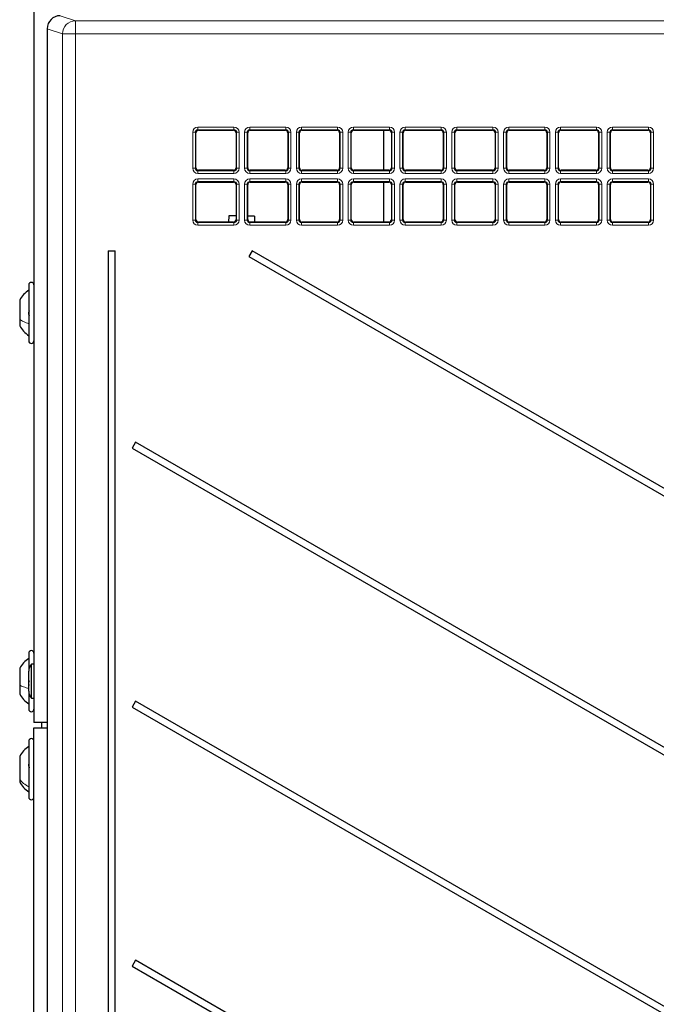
# Paper-space layout 'Blatt3' of a CAD drawing. Header units: millimetres. Extents: x 5 to 418, y 2 to 292.
# Tile 34 of 75: x 70 to 91, y 183 to 215. Entities that reach past the tile are written whole.
import ezdxf

# ---------------------------------------------------------------- set-up
doc = ezdxf.new("R2010")
doc.units = ezdxf.units.MM

psp = doc.layouts.new('Blatt3')

# ---------------------------------------------------------------- linework, layer by layer
at = {"color": 7, "linetype": 'Continuous', "lineweight": 25}
for p, q in [((70.6638, 240.8309), (70.6638, 192.4976)), ((71.091, 214.8277), (71.091, 129.0008)), ((71.091, 214.8277), (71.091, 214.8277)), ((75.8748, 210.3526), (75.8748, 211.4759)), ((75.958, 211.5591), (77.0812, 211.5591)), ((77.1645, 211.4759), (77.1645, 210.3526)), ((77.5415, 210.3526), (77.5415, 211.4759)), ((77.6247, 211.5591), (78.7479, 211.5591)), ((78.8311, 211.4759), (78.8311, 210.3526)), ((79.2081, 210.3526), (79.2081, 211.4759)), ((79.2913, 211.5591), (80.4146, 211.5591)), ((80.4978, 211.4759), (80.4978, 210.3526)), ((80.8748, 210.3526), (80.8748, 211.4759)), ((80.958, 211.5591), (82.0812, 211.5591)), ((81.9138, 211.5591), (81.9138, 210.2694)), ((82.1645, 211.4759), (82.1645, 210.3526)), ((82.5415, 210.3526), (82.5415, 211.4759)), ((82.6247, 211.5591), (83.7479, 211.5591)), ((83.8311, 211.4759), (83.8311, 210.3526)), ((84.2081, 210.3526), (84.2081, 211.4759)), ((84.2913, 211.5591), (85.4146, 211.5591)), ((85.4978, 211.4759), (85.4978, 210.3526)), ((85.8748, 210.3526), (85.8748, 211.4759)), ((85.958, 211.5591), (87.0812, 211.5591)), ((87.1645, 211.4759), (87.1645, 210.3526)), ((87.5415, 210.3526), (87.5415, 211.4759)), ((87.6247, 211.5591), (88.7479, 211.5591)), ((88.8311, 211.4759), (88.8311, 210.3526)), ((89.2081, 210.3526), (89.2081, 211.4759)), ((89.2913, 211.5591), (90.4146, 211.5591)), ((90.4978, 211.4759), (90.4978, 210.3526)), ((77.0812, 210.2694), (75.958, 210.2694)), ((78.7479, 210.2694), (77.6247, 210.2694)), ((80.4146, 210.2694), (79.2913, 210.2694)), ((82.0812, 210.2694), (80.958, 210.2694)), ((83.7479, 210.2694), (82.6247, 210.2694)), ((85.4146, 210.2694), (84.2913, 210.2694)), ((87.0812, 210.2694), (85.958, 210.2694)), ((88.7479, 210.2694), (87.6247, 210.2694)), ((90.4146, 210.2694), (89.2913, 210.2694)), ((75.8748, 208.686), (75.8748, 209.8092)), ((75.958, 209.8924), (77.0812, 209.8924)), ((77.1645, 209.8092), (77.1645, 208.686)), ((77.5415, 208.686), (77.5415, 209.8092)), ((77.6247, 209.8924), (78.7479, 209.8924)), ((78.8311, 209.8092), (78.8311, 208.686)), ((79.2081, 208.686), (79.2081, 209.8092)), ((79.2913, 209.8924), (80.4146, 209.8924)), ((80.4978, 209.8092), (80.4978, 208.686)), ((80.8748, 208.686), (80.8748, 209.8092)), ((80.958, 209.8924), (82.0812, 209.8924)), ((81.9138, 209.8924), (81.9138, 208.6028)), ((82.1645, 209.8092), (82.1645, 208.686)), ((82.5415, 208.686), (82.5415, 209.8092)), ((82.6247, 209.8924), (83.7479, 209.8924)), ((83.8311, 209.8092), (83.8311, 208.686)), ((84.2081, 208.686), (84.2081, 209.8092)), ((84.2913, 209.8924), (85.4146, 209.8924)), ((85.4978, 209.8092), (85.4978, 208.686)), ((85.8748, 208.686), (85.8748, 209.8092)), ((85.958, 209.8924), (87.0812, 209.8924)), ((87.1645, 209.8092), (87.1645, 208.686)), ((87.5415, 208.686), (87.5415, 209.8092)), ((87.6247, 209.8924), (88.7479, 209.8924)), ((88.8311, 209.8092), (88.8311, 208.686)), ((89.2081, 208.686), (89.2081, 209.8092)), ((89.2913, 209.8924), (90.4146, 209.8924)), ((90.4978, 209.8092), (90.4978, 208.686)), ((77.0812, 208.6028), (75.958, 208.6028)), ((76.9285, 208.8022), (76.9263, 208.6028)), ((77.1645, 208.7995), (76.9285, 208.8022)), ((77.7618, 208.7928), (77.5415, 208.7953)), ((78.7479, 208.6028), (77.6247, 208.6028)), ((77.7618, 208.7928), (77.7597, 208.6028)), ((80.4146, 208.6028), (79.2913, 208.6028)), ((82.0812, 208.6028), (80.958, 208.6028)), ((83.7479, 208.6028), (82.6247, 208.6028)), ((85.4146, 208.6028), (84.2913, 208.6028)), ((87.0812, 208.6028), (85.958, 208.6028)), ((88.7479, 208.6028), (87.6247, 208.6028)), ((90.4146, 208.6028), (89.2913, 208.6028)), ((73.0535, 207.6809), (73.0535, 145.0142)), ((73.0535, 207.6809), (73.274, 207.6809)), ((73.274, 145.0142), (73.274, 207.6809)), ((77.688, 207.6809), (77.5797, 207.4933)), ((110.1369, 188.9466), (77.688, 207.6809)), ((77.5797, 207.4933), (110.0285, 188.7589)), ((70.4971, 206.5809), (70.4971, 205.2518)), ((70.2055, 206.0934), (70.2055, 205.4842)), ((70.2055, 205.4842), (70.2055, 205.2684)), ((70.4971, 205.2518), (70.4971, 204.7809)), ((73.9324, 201.5162), (73.824, 201.3285)), ((73.824, 201.3285), (104.5927, 183.5642)), ((104.701, 183.7519), (73.9324, 201.5162)), ((70.4971, 194.7309), (70.4971, 194.155)), ((70.2055, 194.2434), (70.2055, 193.7002)), ((70.6638, 194.3751), (70.5805, 194.3751)), ((70.5805, 193.8681), (70.5805, 194.3751)), ((70.4971, 193.853), (70.4971, 194.1546)), ((70.2055, 193.7002), (70.2055, 193.4184)), ((70.4971, 193.5072), (70.4971, 193.853)), ((70.5805, 193.2867), (70.5805, 193.8681)), ((70.4971, 193.5072), (70.4971, 192.9309)), ((70.5805, 193.2867), (70.6638, 193.2867)), ((73.9324, 193.1828), (73.824, 192.9952)), ((73.824, 192.9952), (96.2285, 180.0599)), ((96.3369, 180.2476), (73.9324, 193.1828)), ((71.091, 192.4976), (70.6638, 192.4976)), ((70.9138, 192.3309), (70.9138, 192.4976)), ((70.6638, 144.8309), (70.6638, 192.3309)), ((70.6638, 192.3309), (71.091, 192.3309)), ((70.4971, 191.8976), (70.4971, 190.2993)), ((70.2055, 191.4101), (70.2055, 190.6775)), ((70.2055, 190.6775), (70.2055, 190.5851)), ((70.4971, 190.2993), (70.4971, 190.0976)), ((73.9324, 184.8495), (73.824, 184.6619)), ((96.3369, 171.9142), (73.9324, 184.8495)), ((73.824, 184.6619), (96.2285, 171.7266))]:
    psp.add_line(p, q, dxfattribs=at)
at = {"color": 7, "linetype": 'Continuous', "lineweight": 18}
for p, q in [((71.5078, 215.2441), (71.9999, 215.0802)), ((71.9999, 214.6636), (71.9999, 215.0802)), ((71.9999, 215.0802), (112.3001, 215.0802)), ((71.5838, 214.6636), (71.091, 214.8277)), ((71.091, 214.8277), (71.091, 129.0008)), ((71.9999, 214.6636), (71.5838, 214.6636)), ((71.5838, 144.1004), (71.5838, 214.6636)), ((71.9999, 214.6636), (71.9999, 144.1004)), ((112.3001, 214.6636), (71.9999, 214.6636)), ((75.7739, 210.3349), (75.7739, 211.4936)), ((75.7739, 211.4936), (75.8571, 211.4936)), ((75.8571, 211.4936), (75.8571, 210.3349)), ((75.8748, 211.4759), (75.8571, 211.4936)), ((75.9403, 211.66), (77.0989, 211.66)), ((75.9403, 211.66), (75.9403, 211.5768)), ((77.0989, 211.5768), (75.9403, 211.5768)), ((75.9403, 211.5768), (75.958, 211.5591)), ((77.0812, 211.5591), (77.0989, 211.5768)), ((77.0989, 211.66), (77.0989, 211.5768)), ((77.1821, 211.4936), (77.1645, 211.4759)), ((77.1821, 211.4936), (77.2654, 211.4936)), ((77.1821, 210.3349), (77.1821, 211.4936)), ((77.2654, 211.4936), (77.2654, 210.3349)), ((77.4405, 210.3349), (77.4405, 211.4936)), ((77.4405, 211.4936), (77.5238, 211.4936)), ((77.5238, 211.4936), (77.5238, 210.3349)), ((77.5415, 211.4759), (77.5238, 211.4936)), ((77.607, 211.66), (78.7656, 211.66)), ((77.607, 211.66), (77.607, 211.5768)), ((78.7656, 211.5768), (77.607, 211.5768)), ((77.607, 211.5768), (77.6247, 211.5591)), ((78.7479, 211.5591), (78.7656, 211.5768)), ((78.7656, 211.66), (78.7656, 211.5768)), ((78.8488, 211.4936), (78.8311, 211.4759)), ((78.8488, 211.4936), (78.932, 211.4936)), ((78.8488, 210.3349), (78.8488, 211.4936)), ((78.932, 211.4936), (78.932, 210.3349)), ((79.1072, 210.3349), (79.1072, 211.4936)), ((79.1072, 211.4936), (79.1904, 211.4936)), ((79.1904, 211.4936), (79.1904, 210.3349)), ((79.2081, 211.4759), (79.1904, 211.4936)), ((79.2736, 211.66), (80.4323, 211.66)), ((79.2736, 211.66), (79.2736, 211.5768)), ((80.4323, 211.5768), (79.2736, 211.5768)), ((79.2736, 211.5768), (79.2913, 211.5591)), ((80.4146, 211.5591), (80.4323, 211.5768)), ((80.4323, 211.66), (80.4323, 211.5768)), ((80.5155, 211.4936), (80.4978, 211.4759)), ((80.5155, 211.4936), (80.5987, 211.4936)), ((80.5155, 210.3349), (80.5155, 211.4936)), ((80.5987, 211.4936), (80.5987, 210.3349)), ((80.7739, 210.3349), (80.7739, 211.4936)), ((80.7739, 211.4936), (80.8571, 211.4936)), ((80.8571, 211.4936), (80.8571, 210.3349)), ((80.8748, 211.4759), (80.8571, 211.4936)), ((80.9403, 211.66), (82.0989, 211.66)), ((80.9403, 211.66), (80.9403, 211.5768)), ((82.0989, 211.5768), (80.9403, 211.5768)), ((80.9403, 211.5768), (80.958, 211.5591)), ((82.0812, 211.5591), (82.0989, 211.5768)), ((82.0989, 211.66), (82.0989, 211.5768)), ((82.1821, 211.4936), (82.1645, 211.4759)), ((82.1821, 211.4936), (82.2654, 211.4936)), ((82.1821, 210.3349), (82.1821, 211.4936)), ((82.2654, 211.4936), (82.2654, 210.3349)), ((82.4405, 210.3349), (82.4405, 211.4936)), ((82.4405, 211.4936), (82.5238, 211.4936)), ((82.5238, 211.4936), (82.5238, 210.3349)), ((82.5415, 211.4759), (82.5238, 211.4936)), ((82.607, 211.66), (83.7656, 211.66)), ((82.607, 211.66), (82.607, 211.5768)), ((83.7656, 211.5768), (82.607, 211.5768)), ((82.607, 211.5768), (82.6247, 211.5591)), ((83.7479, 211.5591), (83.7656, 211.5768)), ((83.7656, 211.66), (83.7656, 211.5768)), ((83.8488, 211.4936), (83.8311, 211.4759)), ((83.8488, 211.4936), (83.932, 211.4936)), ((83.8488, 210.3349), (83.8488, 211.4936)), ((83.932, 211.4936), (83.932, 210.3349)), ((84.1072, 210.3349), (84.1072, 211.4936)), ((84.1072, 211.4936), (84.1904, 211.4936)), ((84.1904, 211.4936), (84.1904, 210.3349)), ((84.2081, 211.4759), (84.1904, 211.4936)), ((84.2736, 211.66), (85.4323, 211.66)), ((84.2736, 211.66), (84.2736, 211.5768)), ((85.4323, 211.5768), (84.2736, 211.5768)), ((84.2736, 211.5768), (84.2913, 211.5591)), ((85.4146, 211.5591), (85.4323, 211.5768)), ((85.4323, 211.66), (85.4323, 211.5768)), ((85.5155, 211.4936), (85.4978, 211.4759)), ((85.5155, 211.4936), (85.5987, 211.4936)), ((85.5155, 210.3349), (85.5155, 211.4936)), ((85.5987, 211.4936), (85.5987, 210.3349)), ((85.7739, 210.3349), (85.7739, 211.4936)), ((85.7739, 211.4936), (85.8571, 211.4936)), ((85.8571, 211.4936), (85.8571, 210.3349)), ((85.8748, 211.4759), (85.8571, 211.4936)), ((85.9403, 211.66), (87.0989, 211.66)), ((85.9403, 211.66), (85.9403, 211.5768)), ((87.0989, 211.5768), (85.9403, 211.5768)), ((85.9403, 211.5768), (85.958, 211.5591)), ((87.0812, 211.5591), (87.0989, 211.5768)), ((87.0989, 211.66), (87.0989, 211.5768)), ((87.1821, 211.4936), (87.1645, 211.4759)), ((87.1821, 211.4936), (87.2654, 211.4936)), ((87.1821, 210.3349), (87.1821, 211.4936)), ((87.2654, 211.4936), (87.2654, 210.3349)), ((87.4405, 210.3349), (87.4405, 211.4936)), ((87.4405, 211.4936), (87.5238, 211.4936)), ((87.5238, 211.4936), (87.5238, 210.3349)), ((87.5415, 211.4759), (87.5238, 211.4936)), ((87.607, 211.66), (88.7656, 211.66)), ((87.607, 211.66), (87.607, 211.5768)), ((88.7656, 211.5768), (87.607, 211.5768)), ((87.607, 211.5768), (87.6247, 211.5591)), ((88.7479, 211.5591), (88.7656, 211.5768)), ((88.7656, 211.66), (88.7656, 211.5768)), ((88.8488, 211.4936), (88.8311, 211.4759)), ((88.8488, 211.4936), (88.932, 211.4936)), ((88.8488, 210.3349), (88.8488, 211.4936)), ((88.932, 211.4936), (88.932, 210.3349)), ((89.1072, 210.3349), (89.1072, 211.4936)), ((89.1072, 211.4936), (89.1904, 211.4936)), ((89.1904, 211.4936), (89.1904, 210.3349)), ((89.2081, 211.4759), (89.1904, 211.4936)), ((89.2736, 211.66), (90.4323, 211.66)), ((89.2736, 211.66), (89.2736, 211.5768)), ((90.4323, 211.5768), (89.2736, 211.5768)), ((89.2736, 211.5768), (89.2913, 211.5591)), ((90.4146, 211.5591), (90.4323, 211.5768)), ((90.4323, 211.66), (90.4323, 211.5768)), ((90.5155, 211.4936), (90.4978, 211.4759)), ((90.5155, 211.4936), (90.5987, 211.4936)), ((90.5155, 210.3349), (90.5155, 211.4936)), ((90.5987, 211.4936), (90.5987, 210.3349)), ((75.7739, 210.3349), (75.8571, 210.3349)), ((75.8571, 210.3349), (75.8748, 210.3526)), ((75.958, 210.2694), (75.9403, 210.2517)), ((75.9403, 210.2517), (77.0989, 210.2517)), ((75.9403, 210.2517), (75.9403, 210.1685)), ((77.0989, 210.1685), (75.9403, 210.1685)), ((77.0989, 210.2517), (77.0812, 210.2694)), ((77.0989, 210.2517), (77.0989, 210.1685)), ((77.1645, 210.3526), (77.1821, 210.3349)), ((77.1821, 210.3349), (77.2654, 210.3349)), ((77.4405, 210.3349), (77.5238, 210.3349)), ((77.5238, 210.3349), (77.5415, 210.3526)), ((77.6247, 210.2694), (77.607, 210.2517)), ((77.607, 210.2517), (77.607, 210.1685)), ((77.607, 210.2517), (78.7656, 210.2517)), ((78.7656, 210.1685), (77.607, 210.1685)), ((78.7656, 210.2517), (78.7479, 210.2694)), ((78.7656, 210.2517), (78.7656, 210.1685)), ((78.8311, 210.3526), (78.8488, 210.3349)), ((78.8488, 210.3349), (78.932, 210.3349)), ((79.1072, 210.3349), (79.1904, 210.3349)), ((79.1904, 210.3349), (79.2081, 210.3526)), ((79.2913, 210.2694), (79.2736, 210.2517)), ((79.2736, 210.2517), (80.4323, 210.2517)), ((79.2736, 210.2517), (79.2736, 210.1685)), ((80.4323, 210.1685), (79.2736, 210.1685)), ((80.4323, 210.2517), (80.4146, 210.2694)), ((80.4323, 210.2517), (80.4323, 210.1685)), ((80.4978, 210.3526), (80.5155, 210.3349)), ((80.5155, 210.3349), (80.5987, 210.3349)), ((80.7739, 210.3349), (80.8571, 210.3349)), ((80.8571, 210.3349), (80.8748, 210.3526)), ((80.958, 210.2694), (80.9403, 210.2517)), ((80.9403, 210.2517), (80.9403, 210.1685)), ((80.9403, 210.2517), (82.0989, 210.2517)), ((82.0989, 210.1685), (80.9403, 210.1685)), ((82.0989, 210.2517), (82.0812, 210.2694)), ((82.0989, 210.2517), (82.0989, 210.1685)), ((82.1645, 210.3526), (82.1821, 210.3349)), ((82.1821, 210.3349), (82.2654, 210.3349)), ((82.4405, 210.3349), (82.5238, 210.3349)), ((82.5238, 210.3349), (82.5415, 210.3526)), ((82.6247, 210.2694), (82.607, 210.2517)), ((82.607, 210.2517), (83.7656, 210.2517)), ((82.607, 210.2517), (82.607, 210.1685)), ((83.7656, 210.1685), (82.607, 210.1685)), ((83.7656, 210.2517), (83.7479, 210.2694)), ((83.7656, 210.2517), (83.7656, 210.1685)), ((83.8311, 210.3526), (83.8488, 210.3349)), ((83.8488, 210.3349), (83.932, 210.3349)), ((84.1072, 210.3349), (84.1904, 210.3349)), ((84.1904, 210.3349), (84.2081, 210.3526)), ((84.2913, 210.2694), (84.2736, 210.2517)), ((84.2736, 210.2517), (85.4323, 210.2517)), ((84.2736, 210.2517), (84.2736, 210.1685)), ((85.4323, 210.1685), (84.2736, 210.1685)), ((85.4323, 210.2517), (85.4146, 210.2694)), ((85.4323, 210.2517), (85.4323, 210.1685)), ((85.4978, 210.3526), (85.5155, 210.3349)), ((85.5155, 210.3349), (85.5987, 210.3349)), ((85.7739, 210.3349), (85.8571, 210.3349)), ((85.8571, 210.3349), (85.8748, 210.3526)), ((85.958, 210.2694), (85.9403, 210.2517)), ((85.9403, 210.2517), (85.9403, 210.1685)), ((85.9403, 210.2517), (87.0989, 210.2517)), ((87.0989, 210.1685), (85.9403, 210.1685)), ((87.0989, 210.2517), (87.0812, 210.2694)), ((87.0989, 210.2517), (87.0989, 210.1685)), ((87.1645, 210.3526), (87.1821, 210.3349)), ((87.1821, 210.3349), (87.2654, 210.3349)), ((87.4405, 210.3349), (87.5238, 210.3349)), ((87.5238, 210.3349), (87.5415, 210.3526)), ((87.6247, 210.2694), (87.607, 210.2517)), ((87.607, 210.2517), (88.7656, 210.2517)), ((87.607, 210.2517), (87.607, 210.1685)), ((88.7656, 210.1685), (87.607, 210.1685)), ((88.7656, 210.2517), (88.7479, 210.2694)), ((88.7656, 210.2517), (88.7656, 210.1685)), ((88.8311, 210.3526), (88.8488, 210.3349)), ((88.8488, 210.3349), (88.932, 210.3349)), ((89.1072, 210.3349), (89.1904, 210.3349)), ((89.1904, 210.3349), (89.2081, 210.3526)), ((89.2913, 210.2694), (89.2736, 210.2517)), ((89.2736, 210.2517), (89.2736, 210.1685)), ((89.2736, 210.2517), (90.4323, 210.2517)), ((90.4323, 210.1685), (89.2736, 210.1685)), ((90.4323, 210.2517), (90.4146, 210.2694)), ((90.4323, 210.2517), (90.4323, 210.1685)), ((90.4978, 210.3526), (90.5155, 210.3349)), ((90.5155, 210.3349), (90.5987, 210.3349)), ((75.7739, 208.6683), (75.7739, 209.8269)), ((75.7739, 209.8269), (75.8571, 209.8269)), ((75.8571, 209.8269), (75.8571, 208.6683)), ((75.8748, 209.8092), (75.8571, 209.8269)), ((75.9403, 209.9933), (77.0989, 209.9933)), ((75.9403, 209.9101), (75.9403, 209.9933)), ((77.0989, 209.9101), (75.9403, 209.9101)), ((75.9403, 209.9101), (75.958, 209.8924)), ((77.0812, 209.8924), (77.0989, 209.9101)), ((77.0989, 209.9101), (77.0989, 209.9933)), ((77.1821, 209.8269), (77.1645, 209.8092)), ((77.1821, 208.6683), (77.1821, 209.8269)), ((77.1821, 209.8269), (77.2654, 209.8269)), ((77.2654, 209.8269), (77.2654, 208.6683)), ((77.4405, 208.6683), (77.4405, 209.8269)), ((77.4405, 209.8269), (77.5238, 209.8269)), ((77.5238, 209.8269), (77.5238, 208.6683)), ((77.5415, 209.8092), (77.5238, 209.8269)), ((77.607, 209.9933), (78.7656, 209.9933)), ((77.607, 209.9933), (77.607, 209.9101)), ((78.7656, 209.9101), (77.607, 209.9101)), ((77.607, 209.9101), (77.6247, 209.8924)), ((78.7479, 209.8924), (78.7656, 209.9101)), ((78.7656, 209.9933), (78.7656, 209.9101)), ((78.8488, 209.8269), (78.8311, 209.8092)), ((78.8488, 209.8269), (78.932, 209.8269)), ((78.8488, 208.6683), (78.8488, 209.8269)), ((78.932, 209.8269), (78.932, 208.6683)), ((79.1072, 208.6683), (79.1072, 209.8269)), ((79.1072, 209.8269), (79.1904, 209.8269)), ((79.1904, 209.8269), (79.1904, 208.6683)), ((79.2081, 209.8092), (79.1904, 209.8269)), ((79.2736, 209.9933), (80.4323, 209.9933)), ((79.2736, 209.9933), (79.2736, 209.9101)), ((80.4323, 209.9101), (79.2736, 209.9101)), ((79.2736, 209.9101), (79.2913, 209.8924)), ((80.4146, 209.8924), (80.4323, 209.9101)), ((80.4323, 209.9933), (80.4323, 209.9101)), ((80.5155, 209.8269), (80.4978, 209.8092)), ((80.5155, 208.6683), (80.5155, 209.8269)), ((80.5155, 209.8269), (80.5987, 209.8269)), ((80.5987, 209.8269), (80.5987, 208.6683)), ((80.7739, 208.6683), (80.7739, 209.8269)), ((80.7739, 209.8269), (80.8571, 209.8269)), ((80.8571, 209.8269), (80.8571, 208.6683)), ((80.8748, 209.8092), (80.8571, 209.8269)), ((80.9403, 209.9933), (82.0989, 209.9933)), ((80.9403, 209.9933), (80.9403, 209.9101)), ((82.0989, 209.9101), (80.9403, 209.9101)), ((80.9403, 209.9101), (80.958, 209.8924)), ((82.0812, 209.8924), (82.0989, 209.9101)), ((82.0989, 209.9933), (82.0989, 209.9101)), ((82.1821, 209.8269), (82.1645, 209.8092)), ((82.1821, 209.8269), (82.2654, 209.8269)), ((82.1821, 208.6683), (82.1821, 209.8269)), ((82.2654, 209.8269), (82.2654, 208.6683)), ((82.4405, 208.6683), (82.4405, 209.8269)), ((82.4405, 209.8269), (82.5238, 209.8269)), ((82.5238, 209.8269), (82.5238, 208.6683)), ((82.5415, 209.8092), (82.5238, 209.8269)), ((82.607, 209.9933), (83.7656, 209.9933)), ((82.607, 209.9933), (82.607, 209.9101)), ((83.7656, 209.9101), (82.607, 209.9101)), ((82.607, 209.9101), (82.6247, 209.8924)), ((83.7479, 209.8924), (83.7656, 209.9101)), ((83.7656, 209.9933), (83.7656, 209.9101)), ((83.8488, 209.8269), (83.8311, 209.8092)), ((83.8488, 209.8269), (83.932, 209.8269)), ((83.8488, 208.6683), (83.8488, 209.8269)), ((83.932, 209.8269), (83.932, 208.6683)), ((84.1072, 208.6683), (84.1072, 209.8269)), ((84.1072, 209.8269), (84.1904, 209.8269)), ((84.1904, 209.8269), (84.1904, 208.6683)), ((84.2081, 209.8092), (84.1904, 209.8269)), ((84.2736, 209.9933), (85.4323, 209.9933)), ((84.2736, 209.9933), (84.2736, 209.9101)), ((85.4323, 209.9101), (84.2736, 209.9101)), ((84.2736, 209.9101), (84.2913, 209.8924)), ((85.4146, 209.8924), (85.4323, 209.9101)), ((85.4323, 209.9933), (85.4323, 209.9101)), ((85.5155, 209.8269), (85.4978, 209.8092)), ((85.5155, 209.8269), (85.5987, 209.8269)), ((85.5155, 208.6683), (85.5155, 209.8269)), ((85.5987, 209.8269), (85.5987, 208.6683)), ((85.7739, 208.6683), (85.7739, 209.8269)), ((85.7739, 209.8269), (85.8571, 209.8269)), ((85.8571, 209.8269), (85.8571, 208.6683)), ((85.8748, 209.8092), (85.8571, 209.8269)), ((85.9403, 209.9933), (87.0989, 209.9933)), ((85.9403, 209.9933), (85.9403, 209.9101)), ((87.0989, 209.9101), (85.9403, 209.9101)), ((85.9403, 209.9101), (85.958, 209.8924)), ((87.0812, 209.8924), (87.0989, 209.9101)), ((87.0989, 209.9933), (87.0989, 209.9101)), ((87.1821, 209.8269), (87.1645, 209.8092)), ((87.1821, 209.8269), (87.2654, 209.8269)), ((87.1821, 208.6683), (87.1821, 209.8269)), ((87.2654, 209.8269), (87.2654, 208.6683)), ((87.4405, 208.6683), (87.4405, 209.8269)), ((87.4405, 209.8269), (87.5238, 209.8269)), ((87.5238, 209.8269), (87.5238, 208.6683)), ((87.5415, 209.8092), (87.5238, 209.8269)), ((87.607, 209.9933), (88.7656, 209.9933)), ((87.607, 209.9933), (87.607, 209.9101)), ((88.7656, 209.9101), (87.607, 209.9101)), ((87.607, 209.9101), (87.6247, 209.8924)), ((88.7479, 209.8924), (88.7656, 209.9101)), ((88.7656, 209.9933), (88.7656, 209.9101)), ((88.8488, 209.8269), (88.8311, 209.8092)), ((88.8488, 209.8269), (88.932, 209.8269)), ((88.8488, 208.6683), (88.8488, 209.8269)), ((88.932, 209.8269), (88.932, 208.6683)), ((89.1072, 208.6683), (89.1072, 209.8269)), ((89.1072, 209.8269), (89.1904, 209.8269)), ((89.1904, 209.8269), (89.1904, 208.6683)), ((89.2081, 209.8092), (89.1904, 209.8269)), ((89.2736, 209.9933), (90.4323, 209.9933)), ((89.2736, 209.9933), (89.2736, 209.9101)), ((90.4323, 209.9101), (89.2736, 209.9101)), ((89.2736, 209.9101), (89.2913, 209.8924)), ((90.4146, 209.8924), (90.4323, 209.9101)), ((90.4323, 209.9933), (90.4323, 209.9101)), ((90.5155, 209.8269), (90.4978, 209.8092)), ((90.5155, 208.6683), (90.5155, 209.8269)), ((90.5155, 209.8269), (90.5987, 209.8269)), ((90.5987, 209.8269), (90.5987, 208.6683)), ((75.7739, 208.6683), (75.8571, 208.6683)), ((75.8571, 208.6683), (75.8748, 208.686)), ((75.958, 208.6028), (75.9403, 208.5851)), ((75.9403, 208.5018), (75.9403, 208.5851)), ((75.9403, 208.5851), (77.0989, 208.5851)), ((77.0989, 208.5018), (75.9403, 208.5018)), ((77.0989, 208.5851), (77.0812, 208.6028)), ((77.0989, 208.5018), (77.0989, 208.5851)), ((77.1645, 208.686), (77.1821, 208.6683)), ((77.1821, 208.6683), (77.2654, 208.6683)), ((77.4405, 208.6683), (77.5238, 208.6683)), ((77.5238, 208.6683), (77.5415, 208.686)), ((77.6247, 208.6028), (77.607, 208.5851)), ((77.607, 208.5851), (78.7656, 208.5851)), ((77.607, 208.5851), (77.607, 208.5018)), ((78.7656, 208.5018), (77.607, 208.5018)), ((78.7656, 208.5851), (78.7479, 208.6028)), ((78.7656, 208.5851), (78.7656, 208.5018)), ((78.8311, 208.686), (78.8488, 208.6683)), ((78.8488, 208.6683), (78.932, 208.6683)), ((79.1072, 208.6683), (79.1904, 208.6683)), ((79.1904, 208.6683), (79.2081, 208.686)), ((79.2913, 208.6028), (79.2736, 208.5851)), ((79.2736, 208.5851), (80.4323, 208.5851)), ((79.2736, 208.5851), (79.2736, 208.5018)), ((80.4323, 208.5018), (79.2736, 208.5018)), ((80.4323, 208.5851), (80.4146, 208.6028)), ((80.4323, 208.5851), (80.4323, 208.5018)), ((80.4978, 208.686), (80.5155, 208.6683)), ((80.5155, 208.6683), (80.5987, 208.6683)), ((80.7739, 208.6683), (80.8571, 208.6683)), ((80.8571, 208.6683), (80.8748, 208.686)), ((80.958, 208.6028), (80.9403, 208.5851)), ((80.9403, 208.5851), (80.9403, 208.5018)), ((80.9403, 208.5851), (82.0989, 208.5851)), ((82.0989, 208.5018), (80.9403, 208.5018)), ((82.0989, 208.5851), (82.0812, 208.6028)), ((82.0989, 208.5851), (82.0989, 208.5018)), ((82.1645, 208.686), (82.1821, 208.6683)), ((82.1821, 208.6683), (82.2654, 208.6683)), ((82.4405, 208.6683), (82.5238, 208.6683)), ((82.5238, 208.6683), (82.5415, 208.686)), ((82.6247, 208.6028), (82.607, 208.5851)), ((82.607, 208.5851), (83.7656, 208.5851)), ((82.607, 208.5851), (82.607, 208.5018)), ((83.7656, 208.5018), (82.607, 208.5018)), ((83.7656, 208.5851), (83.7479, 208.6028)), ((83.7656, 208.5851), (83.7656, 208.5018)), ((83.8311, 208.686), (83.8488, 208.6683)), ((83.8488, 208.6683), (83.932, 208.6683)), ((84.1072, 208.6683), (84.1904, 208.6683)), ((84.1904, 208.6683), (84.2081, 208.686)), ((84.2913, 208.6028), (84.2736, 208.5851)), ((84.2736, 208.5851), (85.4323, 208.5851)), ((84.2736, 208.5851), (84.2736, 208.5018)), ((85.4323, 208.5018), (84.2736, 208.5018)), ((85.4323, 208.5851), (85.4146, 208.6028)), ((85.4323, 208.5851), (85.4323, 208.5018)), ((85.4978, 208.686), (85.5155, 208.6683)), ((85.5155, 208.6683), (85.5987, 208.6683)), ((85.7739, 208.6683), (85.8571, 208.6683)), ((85.8571, 208.6683), (85.8748, 208.686)), ((85.958, 208.6028), (85.9403, 208.5851)), ((85.9403, 208.5851), (87.0989, 208.5851)), ((85.9403, 208.5851), (85.9403, 208.5018)), ((87.0989, 208.5018), (85.9403, 208.5018)), ((87.0989, 208.5851), (87.0812, 208.6028)), ((87.0989, 208.5851), (87.0989, 208.5018)), ((87.1645, 208.686), (87.1821, 208.6683)), ((87.1821, 208.6683), (87.2654, 208.6683)), ((87.4405, 208.6683), (87.5238, 208.6683)), ((87.5238, 208.6683), (87.5415, 208.686)), ((87.6247, 208.6028), (87.607, 208.5851)), ((87.607, 208.5851), (88.7656, 208.5851)), ((87.607, 208.5851), (87.607, 208.5018)), ((88.7656, 208.5018), (87.607, 208.5018)), ((88.7656, 208.5851), (88.7479, 208.6028)), ((88.7656, 208.5851), (88.7656, 208.5018)), ((88.8311, 208.686), (88.8488, 208.6683)), ((88.8488, 208.6683), (88.932, 208.6683)), ((89.1072, 208.6683), (89.1904, 208.6683)), ((89.1904, 208.6683), (89.2081, 208.686)), ((89.2913, 208.6028), (89.2736, 208.5851)), ((89.2736, 208.5851), (89.2736, 208.5018)), ((89.2736, 208.5851), (90.4323, 208.5851)), ((90.4323, 208.5018), (89.2736, 208.5018)), ((90.4323, 208.5851), (90.4146, 208.6028)), ((90.4323, 208.5851), (90.4323, 208.5018)), ((90.4978, 208.686), (90.5155, 208.6683)), ((90.5155, 208.6683), (90.5987, 208.6683))]:
    psp.add_line(p, q, dxfattribs=at)
psp.add_arc((72.0006, 214.6634), 0.4168, 90.09622, 179.97363, dxfattribs=at)
at = {"color": 7, "linetype": 'Continuous', "lineweight": 25}
for centre, radius, start, end in [((70.5805, 206.5809), 0.0833, 0, 180), ((71.042, 205.6259), 0.9583, 124.65152, 150.8011), ((71.042, 205.7359), 0.9583, 209.1989, 235.34848), ((70.5805, 204.7809), 0.0833, 180, 0), ((71.042, 193.7759), 0.9583, 124.65152, 150.8011), ((70.5805, 194.7309), 0.0833, 0, 180), ((70.8305, 194.1546), 0.3333, 138.59038, 180), ((71.042, 193.8859), 0.9583, 209.1989, 235.34848), ((70.8305, 193.5072), 0.3333, 180, 221.40962), ((70.5805, 192.9309), 0.0833, 180, 0), ((71.042, 190.9426), 0.9583, 124.65152, 150.8011), ((70.5805, 191.8976), 0.0833, 0, 180), ((71.042, 191.0526), 0.9583, 209.1989, 235.34848), ((70.5805, 190.0976), 0.0833, 180, 0)]:
    psp.add_arc(centre, radius, start, end, dxfattribs=at)
for centre, major_axis, ratio, start_param, end_param in [((71.5082, 214.8274), (0.3958, -0.1318), 0.9987209, 1.8927601, 3.462643), ((75.9582, 211.4756), (0.0591, -0.0591), 0.9972647, 2.357564, 3.9256213), ((77.081, 211.4756), (-0.0591, -0.0591), 0.9972647, 2.357564, 3.9256213), ((77.6249, 211.4756), (0.0591, -0.0591), 0.9972647, 2.357564, 3.9256213), ((78.7477, 211.4756), (-0.0591, -0.0591), 0.9972647, 2.357564, 3.9256213), ((79.2916, 211.4756), (0.0591, -0.0591), 0.9972647, 2.357564, 3.9256213), ((80.4143, 211.4756), (-0.0591, -0.0591), 0.9972647, 2.357564, 3.9256213), ((80.9582, 211.4756), (0.0591, -0.0591), 0.9972647, 2.357564, 3.9256213), ((82.081, 211.4756), (-0.0591, -0.0591), 0.9972647, 2.357564, 3.9256213), ((82.6249, 211.4756), (0.0591, -0.0591), 0.9972647, 2.357564, 3.9256213), ((83.7477, 211.4756), (-0.0591, -0.0591), 0.9972647, 2.357564, 3.9256213), ((84.2916, 211.4756), (0.0591, -0.0591), 0.9972647, 2.357564, 3.9256213), ((85.4143, 211.4756), (-0.0591, -0.0591), 0.9972647, 2.357564, 3.9256213), ((85.9582, 211.4756), (0.0591, -0.0591), 0.9972647, 2.357564, 3.9256213), ((87.081, 211.4756), (-0.0591, -0.0591), 0.9972647, 2.357564, 3.9256213), ((87.6249, 211.4756), (0.0591, -0.0591), 0.9972647, 2.357564, 3.9256213), ((88.7477, 211.4756), (-0.0591, -0.0591), 0.9972647, 2.357564, 3.9256213), ((89.2916, 211.4756), (0.0591, -0.0591), 0.9972647, 2.357564, 3.9256213), ((90.4143, 211.4756), (-0.0591, -0.0591), 0.9972647, 2.357564, 3.9256213), ((75.9582, 210.3529), (0.0591, 0.0591), 0.9972647, 2.357564, 3.9256213), ((77.081, 210.3529), (-0.0591, 0.0591), 0.9972647, 2.357564, 3.9256213), ((77.6249, 210.3529), (0.0591, 0.0591), 0.9972647, 2.357564, 3.9256213), ((78.7477, 210.3529), (-0.0591, 0.0591), 0.9972647, 2.357564, 3.9256213), ((79.2916, 210.3529), (0.0591, 0.0591), 0.9972647, 2.357564, 3.9256213), ((80.4143, 210.3529), (-0.0591, 0.0591), 0.9972647, 2.357564, 3.9256213), ((80.9582, 210.3529), (0.0591, 0.0591), 0.9972647, 2.357564, 3.9256213), ((82.081, 210.3529), (-0.0591, 0.0591), 0.9972647, 2.357564, 3.9256213), ((82.6249, 210.3529), (0.0591, 0.0591), 0.9972647, 2.357564, 3.9256213), ((83.7477, 210.3529), (-0.0591, 0.0591), 0.9972647, 2.357564, 3.9256213), ((84.2916, 210.3529), (0.0591, 0.0591), 0.9972647, 2.357564, 3.9256213), ((85.4143, 210.3529), (-0.0591, 0.0591), 0.9972647, 2.357564, 3.9256213), ((85.9582, 210.3529), (0.0591, 0.0591), 0.9972647, 2.357564, 3.9256213), ((87.081, 210.3529), (-0.0591, 0.0591), 0.9972647, 2.357564, 3.9256213), ((87.6249, 210.3529), (0.0591, 0.0591), 0.9972647, 2.357564, 3.9256213), ((88.7477, 210.3529), (-0.0591, 0.0591), 0.9972647, 2.357564, 3.9256213), ((89.2916, 210.3529), (0.0591, 0.0591), 0.9972647, 2.357564, 3.9256213), ((90.4143, 210.3529), (-0.0591, 0.0591), 0.9972647, 2.357564, 3.9256213), ((75.9582, 209.809), (0.0591, -0.0591), 0.9972647, 2.357564, 3.9256213), ((77.081, 209.809), (-0.0591, -0.0591), 0.9972647, 2.357564, 3.9256213), ((77.6249, 209.809), (0.0591, -0.0591), 0.9972647, 2.357564, 3.9256213), ((78.7477, 209.809), (-0.0591, -0.0591), 0.9972647, 2.357564, 3.9256213), ((79.2916, 209.809), (0.0591, -0.0591), 0.9972647, 2.357564, 3.9256213), ((80.4143, 209.809), (-0.0591, -0.0591), 0.9972647, 2.357564, 3.9256213), ((80.9582, 209.809), (0.0591, -0.0591), 0.9972647, 2.357564, 3.9256213), ((82.081, 209.809), (-0.0591, -0.0591), 0.9972647, 2.357564, 3.9256213), ((82.6249, 209.809), (0.0591, -0.0591), 0.9972647, 2.357564, 3.9256213), ((83.7477, 209.809), (-0.0591, -0.0591), 0.9972647, 2.357564, 3.9256213), ((84.2916, 209.809), (0.0591, -0.0591), 0.9972647, 2.357564, 3.9256213), ((85.4143, 209.809), (-0.0591, -0.0591), 0.9972647, 2.357564, 3.9256213), ((85.9582, 209.809), (0.0591, -0.0591), 0.9972647, 2.357564, 3.9256213), ((87.081, 209.809), (-0.0591, -0.0591), 0.9972647, 2.357564, 3.9256213), ((87.6249, 209.809), (0.0591, -0.0591), 0.9972647, 2.357564, 3.9256213), ((88.7477, 209.809), (-0.0591, -0.0591), 0.9972647, 2.357564, 3.9256213), ((89.2916, 209.809), (0.0591, -0.0591), 0.9972647, 2.357564, 3.9256213), ((90.4143, 209.809), (-0.0591, -0.0591), 0.9972647, 2.357564, 3.9256213), ((75.9582, 208.6862), (0.0591, 0.0591), 0.9972647, 2.357564, 3.9256213), ((77.081, 208.6862), (-0.0591, 0.0591), 0.9972647, 2.357564, 3.9256213), ((77.6249, 208.6862), (0.0591, 0.0591), 0.9972647, 2.357564, 3.9256213), ((78.7477, 208.6862), (-0.0591, 0.0591), 0.9972647, 2.357564, 3.9256213), ((79.2916, 208.6862), (0.0591, 0.0591), 0.9972647, 2.357564, 3.9256213), ((80.4143, 208.6862), (-0.0591, 0.0591), 0.9972647, 2.357564, 3.9256213), ((80.9582, 208.6862), (0.0591, 0.0591), 0.9972647, 2.357564, 3.9256213), ((82.081, 208.6862), (-0.0591, 0.0591), 0.9972647, 2.357564, 3.9256213), ((82.6249, 208.6862), (0.0591, 0.0591), 0.9972647, 2.357564, 3.9256213), ((83.7477, 208.6862), (-0.0591, 0.0591), 0.9972647, 2.357564, 3.9256213), ((84.2916, 208.6862), (0.0591, 0.0591), 0.9972647, 2.357564, 3.9256213), ((85.4143, 208.6862), (-0.0591, 0.0591), 0.9972647, 2.357564, 3.9256213), ((85.9582, 208.6862), (0.0591, 0.0591), 0.9972647, 2.357564, 3.9256213), ((87.081, 208.6862), (-0.0591, 0.0591), 0.9972647, 2.357564, 3.9256213), ((87.6249, 208.6862), (0.0591, 0.0591), 0.9972647, 2.357564, 3.9256213), ((88.7477, 208.6862), (-0.0591, 0.0591), 0.9972647, 2.357564, 3.9256213), ((89.2916, 208.6862), (0.0591, 0.0591), 0.9972647, 2.357564, 3.9256213), ((90.4143, 208.6862), (-0.0591, 0.0591), 0.9972647, 2.357564, 3.9256213)]:
    psp.add_ellipse(centre, major_axis=major_axis, ratio=ratio, start_param=start_param, end_param=end_param, dxfattribs=at)
at = {"color": 7, "linetype": 'Continuous', "lineweight": 18}
for centre, major_axis, ratio, start_param, end_param in [((75.9408, 211.4931), (0.1182, -0.1182), 0.9972647, 2.357564, 3.9256213), ((75.9408, 211.4931), (0.0594, -0.0594), 0.9918461, 2.357564, 3.9256213), ((77.0985, 211.4931), (-0.1182, -0.1182), 0.9972647, 2.357564, 3.9256213), ((77.0985, 211.4931), (0.0594, 0.0594), 0.9918461, 5.4991567, 7.0672139), ((77.6074, 211.4931), (0.1182, -0.1182), 0.9972647, 2.357564, 3.9256213), ((77.6074, 211.4931), (-0.0594, 0.0594), 0.9918461, 5.4991567, 7.0672139), ((78.7651, 211.4931), (-0.1182, -0.1182), 0.9972647, 2.357564, 3.9256213), ((78.7651, 211.4931), (0.0594, 0.0594), 0.9918461, 5.4991567, 7.0672139), ((79.2741, 211.4931), (0.1182, -0.1182), 0.9972647, 2.357564, 3.9256213), ((79.2741, 211.4931), (-0.0594, 0.0594), 0.9918461, 5.4991567, 7.0672139), ((80.4318, 211.4931), (-0.1182, -0.1182), 0.9972647, 2.357564, 3.9256213), ((80.4318, 211.4931), (0.0594, 0.0594), 0.9918461, 5.4991567, 7.0672139), ((80.9408, 211.4931), (0.1182, -0.1182), 0.9972647, 2.357564, 3.9256213), ((80.9408, 211.4931), (-0.0594, 0.0594), 0.9918461, 5.4991567, 7.0672139), ((82.0985, 211.4931), (-0.1182, -0.1182), 0.9972647, 2.357564, 3.9256213), ((82.0985, 211.4931), (0.0594, 0.0594), 0.9918461, 5.4991567, 7.0672139), ((82.6074, 211.4931), (0.1182, -0.1182), 0.9972647, 2.357564, 3.9256213), ((82.6074, 211.4931), (-0.0594, 0.0594), 0.9918461, 5.4991567, 7.0672139), ((83.7651, 211.4931), (-0.1182, -0.1182), 0.9972647, 2.357564, 3.9256213), ((83.7651, 211.4931), (0.0594, 0.0594), 0.9918461, 5.4991567, 7.0672139), ((84.2741, 211.4931), (0.1182, -0.1182), 0.9972647, 2.357564, 3.9256213), ((84.2741, 211.4931), (-0.0594, 0.0594), 0.9918461, 5.4991567, 7.0672139), ((85.4318, 211.4931), (-0.1182, -0.1182), 0.9972647, 2.357564, 3.9256213), ((85.4318, 211.4931), (0.0594, 0.0594), 0.9918461, 5.4991567, 7.0672139), ((85.9408, 211.4931), (0.1182, -0.1182), 0.9972647, 2.357564, 3.9256213), ((85.9408, 211.4931), (0.0594, -0.0594), 0.9918461, 2.357564, 3.9256213), ((87.0985, 211.4931), (-0.1182, -0.1182), 0.9972647, 2.357564, 3.9256213), ((87.0985, 211.4931), (0.0594, 0.0594), 0.9918461, 5.4991567, 7.0672139), ((87.6074, 211.4931), (0.1182, -0.1182), 0.9972647, 2.357564, 3.9256213), ((87.6074, 211.4931), (0.0594, -0.0594), 0.9918461, 2.357564, 3.9256213), ((88.7651, 211.4931), (-0.1182, -0.1182), 0.9972647, 2.357564, 3.9256213), ((88.7651, 211.4931), (0.0594, 0.0594), 0.9918461, 5.4991567, 7.0672139), ((89.2741, 211.4931), (0.1182, -0.1182), 0.9972647, 2.357564, 3.9256213), ((89.2741, 211.4931), (0.0594, -0.0594), 0.9918461, 2.357564, 3.9256213), ((90.4318, 211.4931), (-0.1182, -0.1182), 0.9972647, 2.357564, 3.9256213), ((90.4318, 211.4931), (0.0594, 0.0594), 0.9918461, 5.4991567, 7.0672139), ((75.9408, 210.3354), (0.1182, 0.1182), 0.9972647, 2.357564, 3.9256213), ((75.9408, 210.3354), (0.0594, 0.0594), 0.9918461, 2.357564, 3.9256213), ((77.0985, 210.3354), (-0.1182, 0.1182), 0.9972647, 2.357564, 3.9256213), ((77.0985, 210.3354), (0.0594, -0.0594), 0.9918461, 5.4991567, 7.0672139), ((77.6074, 210.3354), (0.1182, 0.1182), 0.9972647, 2.357564, 3.9256213), ((77.6074, 210.3354), (0.0594, 0.0594), 0.9918461, 2.357564, 3.9256213), ((78.7651, 210.3354), (-0.1182, 0.1182), 0.9972647, 2.357564, 3.9256213), ((78.7651, 210.3354), (-0.0594, 0.0594), 0.9918461, 2.357564, 3.9256213), ((79.2741, 210.3354), (0.1182, 0.1182), 0.9972647, 2.357564, 3.9256213), ((79.2741, 210.3354), (0.0594, 0.0594), 0.9918461, 2.357564, 3.9256213), ((80.4318, 210.3354), (-0.1182, 0.1182), 0.9972647, 2.357564, 3.9256213), ((80.4318, 210.3354), (-0.0594, 0.0594), 0.9918461, 2.357564, 3.9256213), ((80.9408, 210.3354), (0.1182, 0.1182), 0.9972647, 2.357564, 3.9256213), ((80.9408, 210.3354), (0.0594, 0.0594), 0.9918461, 2.357564, 3.9256213), ((82.0985, 210.3354), (-0.1182, 0.1182), 0.9972647, 2.357564, 3.9256213), ((82.0985, 210.3354), (-0.0594, 0.0594), 0.9918461, 2.357564, 3.9256213), ((82.6074, 210.3354), (0.1182, 0.1182), 0.9972647, 2.357564, 3.9256213), ((82.6074, 210.3354), (0.0594, 0.0594), 0.9918461, 2.357564, 3.9256213), ((83.7651, 210.3354), (-0.1182, 0.1182), 0.9972647, 2.357564, 3.9256213), ((83.7651, 210.3354), (-0.0594, 0.0594), 0.9918461, 2.357564, 3.9256213), ((84.2741, 210.3354), (0.1182, 0.1182), 0.9972647, 2.357564, 3.9256213), ((84.2741, 210.3354), (0.0594, 0.0594), 0.9918461, 2.357564, 3.9256213), ((85.4318, 210.3354), (-0.1182, 0.1182), 0.9972647, 2.357564, 3.9256213), ((85.4318, 210.3354), (-0.0594, 0.0594), 0.9918461, 2.357564, 3.9256213), ((85.9408, 210.3354), (0.1182, 0.1182), 0.9972647, 2.357564, 3.9256213), ((85.9408, 210.3354), (0.0594, 0.0594), 0.9918461, 2.357564, 3.9256213), ((87.0985, 210.3354), (-0.1182, 0.1182), 0.9972647, 2.357564, 3.9256213), ((87.0985, 210.3354), (-0.0594, 0.0594), 0.9918461, 2.357564, 3.9256213), ((87.6074, 210.3354), (0.1182, 0.1182), 0.9972647, 2.357564, 3.9256213), ((87.6074, 210.3354), (0.0594, 0.0594), 0.9918461, 2.357564, 3.9256213), ((88.7651, 210.3354), (-0.1182, 0.1182), 0.9972647, 2.357564, 3.9256213), ((88.7651, 210.3354), (-0.0594, 0.0594), 0.9918461, 2.357564, 3.9256213), ((89.2741, 210.3354), (0.1182, 0.1182), 0.9972647, 2.357564, 3.9256213), ((89.2741, 210.3354), (0.0594, 0.0594), 0.9918461, 2.357564, 3.9256213), ((90.4318, 210.3354), (-0.1182, 0.1182), 0.9972647, 2.357564, 3.9256213), ((90.4318, 210.3354), (-0.0594, 0.0594), 0.9918461, 2.357564, 3.9256213), ((75.9408, 209.8264), (0.1182, -0.1182), 0.9972647, 2.357564, 3.9256213), ((75.9408, 209.8264), (0.0594, -0.0594), 0.9918461, 2.357564, 3.9256213), ((77.0985, 209.8264), (-0.1182, -0.1182), 0.9972647, 2.357564, 3.9256213), ((77.0985, 209.8264), (0.0594, 0.0594), 0.9918461, 5.4991567, 7.0672139), ((77.6074, 209.8264), (0.1182, -0.1182), 0.9972647, 2.357564, 3.9256213), ((77.6074, 209.8264), (-0.0594, 0.0594), 0.9918461, 5.4991567, 7.0672139), ((78.7651, 209.8264), (-0.1182, -0.1182), 0.9972647, 2.357564, 3.9256213), ((78.7651, 209.8264), (0.0594, 0.0594), 0.9918461, 5.4991567, 7.0672139), ((79.2741, 209.8264), (0.1182, -0.1182), 0.9972647, 2.357564, 3.9256213), ((79.2741, 209.8264), (-0.0594, 0.0594), 0.9918461, 5.4991567, 7.0672139), ((80.4318, 209.8264), (-0.1182, -0.1182), 0.9972647, 2.357564, 3.9256213), ((80.4318, 209.8264), (0.0594, 0.0594), 0.9918461, 5.4991567, 7.0672139), ((80.9408, 209.8264), (0.1182, -0.1182), 0.9972647, 2.357564, 3.9256213), ((80.9408, 209.8264), (-0.0594, 0.0594), 0.9918461, 5.4991567, 7.0672139), ((82.0985, 209.8264), (-0.1182, -0.1182), 0.9972647, 2.357564, 3.9256213), ((82.0985, 209.8264), (0.0594, 0.0594), 0.9918461, 5.4991567, 7.0672139), ((82.6074, 209.8264), (0.1182, -0.1182), 0.9972647, 2.357564, 3.9256213), ((82.6074, 209.8264), (-0.0594, 0.0594), 0.9918461, 5.4991567, 7.0672139), ((83.7651, 209.8264), (-0.1182, -0.1182), 0.9972647, 2.357564, 3.9256213), ((83.7651, 209.8264), (0.0594, 0.0594), 0.9918461, 5.4991567, 7.0672139), ((84.2741, 209.8264), (0.1182, -0.1182), 0.9972647, 2.357564, 3.9256213), ((84.2741, 209.8264), (-0.0594, 0.0594), 0.9918461, 5.4991567, 7.0672139), ((85.4318, 209.8264), (-0.1182, -0.1182), 0.9972647, 2.357564, 3.9256213), ((85.4318, 209.8264), (0.0594, 0.0594), 0.9918461, 5.4991567, 7.0672139), ((85.9408, 209.8264), (0.1182, -0.1182), 0.9972647, 2.357564, 3.9256213), ((85.9408, 209.8264), (-0.0594, 0.0594), 0.9918461, 5.4991567, 7.0672139), ((87.0985, 209.8264), (-0.1182, -0.1182), 0.9972647, 2.357564, 3.9256213), ((87.0985, 209.8264), (0.0594, 0.0594), 0.9918461, 5.4991567, 7.0672139), ((87.6074, 209.8264), (0.1182, -0.1182), 0.9972647, 2.357564, 3.9256213), ((87.6074, 209.8264), (-0.0594, 0.0594), 0.9918461, 5.4991567, 7.0672139), ((88.7651, 209.8264), (-0.1182, -0.1182), 0.9972647, 2.357564, 3.9256213), ((88.7651, 209.8264), (0.0594, 0.0594), 0.9918461, 5.4991567, 7.0672139), ((89.2741, 209.8264), (0.1182, -0.1182), 0.9972647, 2.357564, 3.9256213), ((89.2741, 209.8264), (-0.0594, 0.0594), 0.9918461, 5.4991567, 7.0672139), ((90.4318, 209.8264), (-0.1182, -0.1182), 0.9972647, 2.357564, 3.9256213), ((90.4318, 209.8264), (0.0594, 0.0594), 0.9918461, 5.4991567, 7.0672139), ((75.9408, 208.6687), (0.1182, 0.1182), 0.9972647, 2.357564, 3.9256213), ((75.9408, 208.6687), (0.0594, 0.0594), 0.9918461, 2.357564, 3.9256213), ((77.0985, 208.6687), (-0.1182, 0.1182), 0.9972647, 2.357564, 3.9256213), ((77.0985, 208.6687), (0.0594, -0.0594), 0.9918461, 5.4991567, 7.0672139), ((77.6074, 208.6687), (0.1182, 0.1182), 0.9972647, 2.357564, 3.9256213), ((77.6074, 208.6687), (0.0594, 0.0594), 0.9918461, 2.357564, 3.9256213), ((78.7651, 208.6687), (-0.1182, 0.1182), 0.9972647, 2.357564, 3.9256213), ((78.7651, 208.6687), (0.0594, -0.0594), 0.9918461, 5.4991567, 7.0672139), ((79.2741, 208.6687), (0.1182, 0.1182), 0.9972647, 2.357564, 3.9256213), ((79.2741, 208.6687), (0.0594, 0.0594), 0.9918461, 2.357564, 3.9256213), ((80.4318, 208.6687), (-0.1182, 0.1182), 0.9972647, 2.357564, 3.9256213), ((80.4318, 208.6687), (0.0594, -0.0594), 0.9918461, 5.4991567, 7.0672139), ((80.9408, 208.6687), (0.1182, 0.1182), 0.9972647, 2.357564, 3.9256213), ((80.9408, 208.6687), (0.0594, 0.0594), 0.9918461, 2.357564, 3.9256213), ((82.0985, 208.6687), (-0.1182, 0.1182), 0.9972647, 2.357564, 3.9256213), ((82.0985, 208.6687), (0.0594, -0.0594), 0.9918461, 5.4991567, 7.0672139), ((82.6074, 208.6687), (0.1182, 0.1182), 0.9972647, 2.357564, 3.9256213), ((82.6074, 208.6687), (0.0594, 0.0594), 0.9918461, 2.357564, 3.9256213), ((83.7651, 208.6687), (-0.1182, 0.1182), 0.9972647, 2.357564, 3.9256213), ((83.7651, 208.6687), (0.0594, -0.0594), 0.9918461, 5.4991567, 7.0672139), ((84.2741, 208.6687), (0.1182, 0.1182), 0.9972647, 2.357564, 3.9256213), ((84.2741, 208.6687), (0.0594, 0.0594), 0.9918461, 2.357564, 3.9256213), ((85.4318, 208.6687), (-0.1182, 0.1182), 0.9972647, 2.357564, 3.9256213), ((85.4318, 208.6687), (0.0594, -0.0594), 0.9918461, 5.4991567, 7.0672139), ((85.9408, 208.6687), (0.1182, 0.1182), 0.9972647, 2.357564, 3.9256213), ((85.9408, 208.6687), (0.0594, 0.0594), 0.9918461, 2.357564, 3.9256213), ((87.0985, 208.6687), (-0.1182, 0.1182), 0.9972647, 2.357564, 3.9256213), ((87.0985, 208.6687), (0.0594, -0.0594), 0.9918461, 5.4991567, 7.0672139), ((87.6074, 208.6687), (0.1182, 0.1182), 0.9972647, 2.357564, 3.9256213), ((87.6074, 208.6687), (0.0594, 0.0594), 0.9918461, 2.357564, 3.9256213), ((88.7651, 208.6687), (-0.1182, 0.1182), 0.9972647, 2.357564, 3.9256213), ((88.7651, 208.6687), (0.0594, -0.0594), 0.9918461, 5.4991567, 7.0672139), ((89.2741, 208.6687), (0.1182, 0.1182), 0.9972647, 2.357564, 3.9256213), ((89.2741, 208.6687), (0.0594, 0.0594), 0.9918461, 2.357564, 3.9256213), ((90.4318, 208.6687), (-0.1182, 0.1182), 0.9972647, 2.357564, 3.9256213), ((90.4318, 208.6687), (0.0594, -0.0594), 0.9918461, 5.4991567, 7.0672139)]:
    psp.add_ellipse(centre, major_axis=major_axis, ratio=ratio, start_param=start_param, end_param=end_param, dxfattribs=at)
at = {"color": 7, "linetype": 'Continuous', "lineweight": 25}
for points in [[(70.5256, 205.5995), (70.5217, 205.6018), (70.514, 205.6064), (70.5048, 205.6225), (70.4986, 205.6445), (70.4964, 205.6707), (70.4986, 205.6972), (70.5047, 205.7201), (70.5139, 205.7373), (70.5217, 205.7427), (70.5256, 205.7454)], [(70.5256, 193.696), (70.5217, 193.697), (70.514, 193.6989), (70.5048, 193.7114), (70.4986, 193.7307), (70.4964, 193.7555), (70.4986, 193.7823), (70.5047, 193.807), (70.5139, 193.8272), (70.5217, 193.8351), (70.5256, 193.839)], [(70.5256, 191.0425), (70.5217, 191.0475), (70.514, 191.0575), (70.5048, 191.0798), (70.4986, 191.1053), (70.4964, 191.1316), (70.4986, 191.1546), (70.5047, 191.171), (70.5139, 191.1799), (70.5217, 191.1792), (70.5256, 191.1789)]]:
    psp.add_open_spline(points, degree=3, knots=[0, 0, 0, 0, 0.1252207, 0.2494814, 0.3743239, 0.4990613, 0.6238954, 0.7493873, 0.8744403, 1, 1, 1, 1], dxfattribs=at)
at = {"color": 7, "linetype": 'Continuous', "lineweight": 18}
for points in [[(70.4971, 205.3312), (70.4393, 205.3528), (70.3237, 205.3958), (70.2449, 205.4547), (70.2055, 205.4842)], [(70.4971, 193.5985), (70.4393, 193.6128), (70.3237, 193.6414), (70.2449, 193.6806), (70.2055, 193.7002)], [(70.4971, 190.4286), (70.4393, 190.4636), (70.3237, 190.5336), (70.2449, 190.6296), (70.2055, 190.6775)]]:
    psp.add_open_spline(points, degree=3, dxfattribs=at)

doc.saveas('drawing.dxf')
